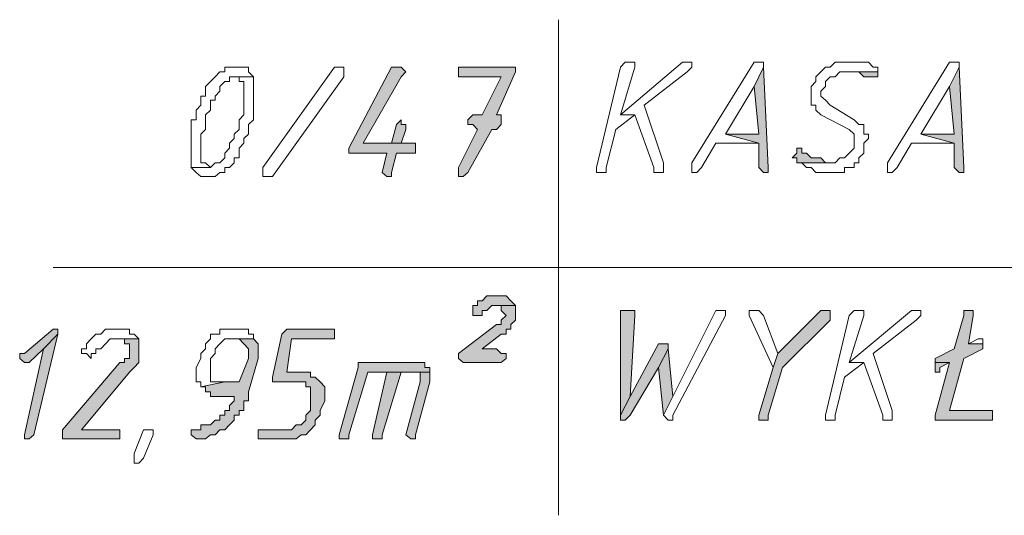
# Model space of a CAD drawing. Header units: inches. Extents: x -1441 to 3871, y -4351 to 2413.
# Tile 183 of 256: x -772 to -685, y 616 to 660. Entities that reach past the tile are written whole.
import ezdxf

# ---------------------------------------------------------------- set-up
doc = ezdxf.new("R2010")
doc.units = ezdxf.units.IN
doc.header["$MEASUREMENT"] = 0
doc.layers.add('at_Entity', color=7, linetype='Continuous')
doc.layers.add('at_Solid', color=7, linetype='Continuous')

msp = doc.modelspace()

# ---------------------------------------------------------------- hatches: boundary and pattern name
at = {"layer": 'at_Solid', "lineweight": 15}
for points in [[(-738.5791, 656.1739), (-739.00367, 656.1739), (-742.81525, 648.97054), (-742.81525, 648.5412), (-742.39068, 648.5412), (-739.42824, 648.5412), (-739.84804, 646.82384), (-739.42824, 646.4422), (-739.00367, 646.4422), (-739.00367, 646.82384), (-738.5791, 648.5412), (-736.88559, 648.5412), (-736.88559, 649.39987), (-741.54154, 649.39987), (-738.15453, 655.31522), (-737.73473, 655.74456), (-738.15453, 656.1739)], [(-728.42284, 656.1739), (-733.07401, 656.1739), (-733.07401, 655.31522), (-729.2672, 655.31522), (-730.96071, 651.92821), (-731.80508, 651.92821), (-732.22965, 651.49887), (-732.22965, 651.06953), (-731.80508, 651.06953), (-731.38528, 650.64019), (-733.07401, 647.25318), (-733.07401, 646.4422), (-732.65422, 646.4422), (-732.22965, 646.82384), (-730.11157, 650.64019), (-729.69177, 650.64019), (-729.2672, 651.06953), (-729.2672, 651.92821), (-729.69177, 651.92821), (-727.99827, 655.74456), (-727.99827, 656.1739)], [(-705.98746, 656.1739), (-706.83183, 654.45654), (-706.41203, 650.21085), (-709.37448, 650.21085), (-706.41203, 649.39987), (-706.41203, 647.25318), (-705.98746, 646.82384), (-705.5629, 646.82384), (-705.5629, 647.25318)], [(-695.82643, 655.74456), (-698.78887, 655.74456), (-697.94451, 655.74456), (-697.51994, 655.74456), (-697.09537, 655.31522), (-696.67557, 655.31522), (-696.251, 655.31522), (-695.82643, 655.31522)], [(-688.63261, 656.1739), (-689.47698, 654.45654), (-689.05718, 650.21085), (-692.01962, 650.21085), (-689.05718, 649.39987), (-689.05718, 647.25318), (-688.63261, 646.82384), (-688.20804, 646.82384), (-688.20804, 647.25318)], [(-738.15453, 651.49887), (-738.5791, 651.06953), (-739.00367, 649.39987), (-741.54154, 649.39987), (-738.15453, 649.39987), (-737.73473, 650.64019), (-737.73473, 651.06953), (-738.15453, 651.06953)], [(-702.60045, 648.97054), (-703.02502, 648.97054), (-703.02502, 648.5412), (-703.44959, 648.11186), (-703.02502, 648.11186), (-703.02502, 647.68252), (-700.06258, 647.68252), (-700.48238, 647.68252), (-700.90695, 648.11186), (-701.33152, 648.11186), (-701.75132, 648.11186), (-702.17588, 648.5412), (-702.60045, 648.5412)], [(-729.69177, 635.85183), (-730.11157, 635.85183), (-730.53614, 635.85183), (-730.96071, 635.42249), (-731.38528, 635.42249), (-731.38528, 634.99315), (-731.80508, 634.99315), (-731.80508, 634.13447), (-731.38528, 634.13447), (-730.96071, 634.13447), (-730.96071, 634.56381), (-730.53614, 634.56381), (-730.11157, 634.99315), (-727.99827, 634.99315), (-728.42284, 635.42249), (-728.84264, 635.85183), (-729.2672, 635.85183)], [(-727.99827, 634.99315), (-729.69177, 634.99315), (-729.2672, 634.99315), (-729.2672, 634.56381), (-728.84264, 634.13447), (-729.2672, 633.70513), (-729.2672, 633.3235), (-729.69177, 633.3235), (-733.07401, 630.74746), (-733.07401, 630.31812), (-732.65422, 629.93649), (-729.2672, 629.93649), (-728.84264, 630.31812), (-728.84264, 630.74746), (-729.2672, 630.74746), (-729.69177, 631.1768), (-730.96071, 631.1768), (-729.2672, 632.46482), (-728.84264, 632.46482), (-728.84264, 632.89416), (-728.42284, 632.89416), (-728.42284, 633.3235), (-727.99827, 633.70513), (-727.99827, 634.56381)], [(-718.2618, 634.56381), (-718.68637, 634.56381), (-718.68637, 625.26146), (-717.83723, 626.93111), (-717.41744, 634.13447), (-717.41744, 634.56381), (-717.83723, 634.56381)], [(-700.48238, 634.56381), (-700.90695, 634.56381), (-704.71853, 630.74746), (-705.13833, 629.50715), (-706.41203, 625.26146), (-706.41203, 624.83212), (-705.98746, 624.83212), (-705.5629, 624.83212), (-705.5629, 625.26146), (-704.29396, 629.50715), (-700.06258, 633.70513), (-700.06258, 634.56381)], [(-687.78347, 634.56381), (-688.20804, 634.56381), (-688.20804, 634.13447), (-689.05718, 631.1768), (-690.74591, 630.31812), (-690.74591, 629.93649), (-689.47698, 629.93649), (-690.74591, 625.26146), (-690.74591, 624.83212), (-690.32612, 624.83212), (-685.67017, 624.83212), (-685.67017, 625.6908), (-689.47698, 625.6908), (-688.20804, 630.31812), (-686.51454, 631.1768), (-686.51454, 631.60614), (-687.78347, 631.60614), (-687.36367, 634.13447), (-687.36367, 634.56381)], [(-769.05743, 632.89416), (-771.5953, 630.74746), (-772.01987, 630.74746), (-772.01987, 630.31812), (-771.5953, 629.93649), (-771.17073, 629.93649), (-769.9018, 631.1768), (-768.63286, 632.46482), (-768.63286, 632.89416)], [(-744.50875, 632.89416), (-748.31556, 632.89416), (-748.74013, 632.46482), (-749.5845, 628.64847), (-749.5845, 628.21913), (-747.04663, 628.21913), (-746.62206, 628.21913), (-746.62206, 627.78979), (-746.19749, 627.78979), (-746.19749, 625.6908), (-746.62206, 625.26146), (-746.62206, 624.83212), (-747.04663, 624.40278), (-747.4712, 624.40278), (-747.891, 623.97344), (-750.85344, 623.97344), (-750.85344, 623.16246), (-748.31556, 623.16246), (-747.4712, 623.16246), (-747.04663, 623.5441), (-746.62206, 623.5441), (-746.19749, 623.97344), (-745.77769, 624.40278), (-745.77769, 624.83212), (-745.35312, 625.26146), (-745.35312, 625.6908), (-744.92855, 626.54947), (-744.92855, 627.78979), (-745.35312, 628.21913), (-745.77769, 628.64847), (-746.19749, 628.64847), (-746.19749, 629.07781), (-748.31556, 629.07781), (-747.891, 632.03548), (-744.08419, 632.03548), (-744.08419, 632.89416)], [(-768.63286, 632.46482), (-769.9018, 631.1768), (-771.5953, 623.5441), (-771.5953, 623.16246), (-771.17073, 623.16246), (-770.75094, 623.5441)], [(-761.43904, 632.03548), (-763.55234, 632.03548), (-762.70798, 632.03548), (-762.70798, 631.60614), (-762.28341, 631.60614), (-762.28341, 630.31812), (-762.70798, 630.31812), (-762.70798, 629.93649), (-763.12778, 629.93649), (-768.20829, 623.97344), (-768.20829, 623.16246), (-763.55234, 623.16246), (-763.12778, 623.16246), (-763.12778, 623.97344), (-763.55234, 623.97344), (-766.51956, 623.97344), (-762.28341, 629.07781), (-761.85884, 629.50715), (-761.43904, 629.93649), (-761.43904, 631.60614)], [(-751.27801, 632.03548), (-752.97151, 632.03548), (-752.54694, 632.03548), (-752.12237, 631.60614), (-751.70258, 631.1768), (-751.70258, 630.31812), (-752.54694, 628.21913), (-753.82065, 628.21913), (-755.93395, 627.78979), (-755.51416, 627.78979), (-755.51416, 627.36045), (-755.08959, 627.36045), (-755.08959, 626.93111), (-752.97151, 626.93111), (-752.97151, 626.54947), (-753.39608, 626.12014), (-753.39608, 625.6908), (-753.82065, 625.6908), (-753.82065, 625.26146), (-754.24045, 625.26146), (-754.24045, 624.83212), (-754.66502, 624.83212), (-755.08959, 624.40278), (-755.93395, 624.40278), (-755.93395, 623.97344), (-756.35852, 623.97344), (-756.78309, 623.97344), (-756.78309, 623.5441), (-756.35852, 623.16246), (-755.93395, 623.16246), (-755.51416, 623.16246), (-755.08959, 623.5441), (-754.66502, 623.5441), (-754.24045, 623.97344), (-753.82065, 623.97344), (-753.39608, 624.40278), (-752.97151, 624.83212), (-752.97151, 625.26146), (-752.54694, 625.26146), (-752.54694, 625.6908), (-752.12237, 625.6908), (-752.12237, 626.54947), (-751.70258, 626.54947), (-751.70258, 627.36045), (-750.85344, 630.31812), (-750.85344, 631.60614)], [(-714.87479, 631.60614), (-715.29936, 631.60614), (-717.83723, 626.93111), (-718.68637, 625.26146), (-718.68637, 624.83212), (-718.2618, 624.83212), (-717.83723, 625.26146), (-715.29936, 629.50715), (-714.45499, 631.1768), (-714.45499, 631.60614)], [(-714.45499, 631.1768), (-715.29936, 629.50715), (-714.87479, 625.26146), (-714.03042, 626.93111)], [(-736.88559, 629.93649), (-741.96611, 629.93649), (-741.96611, 629.50715), (-743.65962, 623.5441), (-743.65962, 623.16246), (-743.23505, 623.16246), (-742.81525, 623.16246), (-742.81525, 623.5441), (-741.11697, 629.07781), (-735.61666, 629.07781), (-735.61666, 629.50715), (-736.04123, 629.50715), (-736.04123, 629.93649), (-736.4658, 629.93649)], [(-690.74591, 629.93649), (-690.74591, 629.07781), (-690.32612, 629.07781), (-690.32612, 629.50715), (-689.47698, 629.93649)], [(-739.42824, 629.07781), (-740.69717, 623.5441), (-740.69717, 623.16246), (-740.27261, 623.16246), (-739.84804, 623.16246), (-739.84804, 623.5441), (-738.15453, 629.07781), (-737.31016, 629.07781)], [(-735.61666, 629.07781), (-739.42824, 629.07781), (-737.31016, 629.07781), (-736.4658, 629.07781), (-736.4658, 628.21913), (-737.73473, 623.5441), (-737.31016, 623.16246), (-736.88559, 623.16246), (-736.88559, 623.5441), (-735.61666, 628.21913), (-735.61666, 628.64847)]]:
    msp.add_hatch(color=7, dxfattribs=at).paths.add_polyline_path(points)

# ---------------------------------------------------------------- linework, layer by layer
at = {"layer": 'at_Entity', "color": 7, "lineweight": 15}
for p, q in [((-724.18669, 660.37188), (-724.18669, 616.38844)), ((-713.18129, 656.60324), (-718.68637, 651.92821)), ((-718.2618, 656.60324), (-718.68637, 656.1739)), ((-717.83723, 656.60324), (-718.2618, 656.60324)), ((-718.2618, 656.60324), (-718.2618, 656.60324)), ((-717.41744, 656.60324), (-717.83723, 656.60324)), ((-717.83723, 656.60324), (-717.83723, 656.60324)), ((-717.41744, 656.1739), (-717.41744, 656.60324)), ((-712.76149, 656.60324), (-713.18129, 656.60324)), ((-713.18129, 656.60324), (-713.18129, 656.60324)), ((-712.33692, 656.60324), (-712.76149, 656.60324)), ((-712.76149, 656.60324), (-712.76149, 656.60324)), ((-712.33692, 656.1739), (-712.33692, 656.60324)), ((-706.83183, 656.60324), (-712.33692, 647.68252)), ((-706.41203, 656.60324), (-706.83183, 656.60324)), ((-706.83183, 656.60324), (-706.83183, 656.60324)), ((-705.98746, 656.60324), (-706.41203, 656.60324)), ((-706.41203, 656.60324), (-706.41203, 656.60324)), ((-705.98746, 656.1739), (-705.98746, 656.60324)), ((-699.63801, 656.60324), (-700.06258, 656.1739)), ((-698.78887, 656.60324), (-699.63801, 656.60324)), ((-699.63801, 656.60324), (-699.63801, 656.60324)), ((-698.36907, 656.60324), (-698.78887, 656.60324)), ((-697.09537, 656.60324), (-698.36907, 656.60324)), ((-698.36907, 656.60324), (-698.36907, 656.60324)), ((-696.67557, 656.60324), (-697.09537, 656.60324)), ((-696.251, 656.1739), (-696.67557, 656.60324)), ((-689.47698, 656.60324), (-694.98206, 647.68252)), ((-689.05718, 656.60324), (-689.47698, 656.60324)), ((-689.47698, 656.60324), (-689.47698, 656.60324)), ((-688.63261, 656.60324), (-689.05718, 656.60324)), ((-689.05718, 656.60324), (-689.05718, 656.60324)), ((-688.63261, 656.1739), (-688.63261, 656.60324)), ((-754.24045, 655.74456), (-754.66502, 655.31522)), ((-753.82065, 655.74456), (-754.24045, 655.74456)), ((-754.24045, 655.74456), (-754.24045, 655.74456)), ((-753.39608, 656.1739), (-753.82065, 656.1739)), ((-753.82065, 656.1739), (-753.82065, 655.74456)), ((-752.97151, 656.1739), (-753.39608, 656.1739)), ((-752.54694, 656.1739), (-752.97151, 656.1739)), ((-752.12237, 656.1739), (-752.54694, 656.1739)), ((-752.54694, 656.1739), (-752.54694, 656.1739)), ((-751.70258, 656.1739), (-752.12237, 656.1739)), ((-751.70258, 655.74456), (-751.70258, 656.1739)), ((-751.27801, 655.31522), (-751.70258, 655.74456)), ((-750.43364, 647.25318), (-744.08419, 656.1739)), ((-744.08419, 656.1739), (-743.65962, 656.1739)), ((-743.65962, 656.1739), (-743.23505, 656.1739)), ((-743.23505, 656.1739), (-743.23505, 655.31522)), ((-739.00367, 656.1739), (-742.81525, 648.97054)), ((-738.5791, 656.1739), (-739.00367, 656.1739)), ((-738.15453, 656.1739), (-738.5791, 656.1739)), ((-737.73473, 655.74456), (-738.15453, 656.1739)), ((-738.15453, 656.1739), (-738.15453, 656.1739)), ((-738.15453, 655.31522), (-737.73473, 655.74456)), ((-728.42284, 656.1739), (-733.07401, 656.1739)), ((-733.07401, 656.1739), (-733.07401, 655.31522)), ((-729.69177, 651.92821), (-727.99827, 655.74456)), ((-727.99827, 656.1739), (-728.42284, 656.1739)), ((-727.99827, 655.74456), (-727.99827, 656.1739)), ((-718.68637, 656.1739), (-720.79968, 647.25318)), ((-718.68637, 651.92821), (-717.41744, 656.1739)), ((-716.5683, 652.78689), (-712.76149, 655.74456)), ((-712.76149, 655.74456), (-712.33692, 656.1739)), ((-712.76149, 655.74456), (-712.76149, 655.74456)), ((-705.98746, 656.1739), (-706.83183, 654.45654)), ((-706.83183, 654.45654), (-705.98746, 656.1739)), ((-705.5629, 647.25318), (-705.98746, 656.1739)), ((-700.90695, 655.74456), (-701.33152, 655.31522)), ((-700.48238, 656.1739), (-700.90695, 655.74456)), ((-700.90695, 655.74456), (-700.90695, 655.74456)), ((-700.06258, 656.1739), (-700.48238, 656.1739)), ((-700.48238, 656.1739), (-700.48238, 656.1739)), ((-699.63801, 655.31522), (-699.21344, 655.74456)), ((-699.21344, 655.74456), (-695.82643, 655.74456)), ((-695.82643, 655.74456), (-698.78887, 655.74456)), ((-698.78887, 655.74456), (-697.94451, 655.74456)), ((-697.94451, 655.74456), (-697.51994, 655.74456)), ((-697.51994, 655.74456), (-697.09537, 655.31522)), ((-695.82643, 656.1739), (-696.251, 656.1739)), ((-696.251, 656.1739), (-696.251, 656.1739)), ((-695.82643, 655.74456), (-695.82643, 656.1739)), ((-695.82643, 655.31522), (-695.82643, 655.74456)), ((-688.63261, 656.1739), (-689.47698, 654.45654)), ((-689.47698, 654.45654), (-688.63261, 656.1739)), ((-688.20804, 647.25318), (-688.63261, 656.1739)), ((-755.08959, 654.88588), (-755.51416, 654.45654)), ((-754.66502, 655.31522), (-755.08959, 654.88588)), ((-755.08959, 654.88588), (-755.08959, 654.88588)), ((-754.66502, 655.31522), (-754.66502, 655.31522)), ((-754.24045, 654.45654), (-753.82065, 654.88588)), ((-753.82065, 654.88588), (-753.39608, 654.88588)), ((-753.39608, 654.88588), (-753.39608, 655.31522)), ((-753.39608, 655.31522), (-752.97151, 655.31522)), ((-751.27801, 655.31522), (-752.97151, 655.31522)), ((-752.97151, 655.31522), (-752.54694, 655.31522)), ((-752.97151, 655.31522), (-751.27801, 655.31522)), ((-752.54694, 655.31522), (-752.54694, 654.88588)), ((-752.54694, 654.88588), (-752.12237, 654.88588)), ((-752.12237, 654.88588), (-752.12237, 651.92821)), ((-751.27801, 651.49887), (-751.27801, 655.31522)), ((-751.27801, 655.31522), (-751.27801, 655.31522)), ((-743.23505, 655.31522), (-749.5845, 646.4422)), ((-741.54154, 649.39987), (-738.15453, 655.31522)), ((-733.07401, 655.31522), (-729.2672, 655.31522)), ((-729.2672, 655.31522), (-730.96071, 651.92821)), ((-701.33152, 654.88588), (-701.75132, 654.45654)), ((-701.33152, 655.31522), (-701.33152, 654.88588)), ((-700.48238, 654.88588), (-700.06258, 655.31522)), ((-700.48238, 654.45654), (-700.48238, 654.88588)), ((-700.06258, 655.31522), (-699.63801, 655.31522)), ((-697.09537, 655.31522), (-696.67557, 655.31522)), ((-696.67557, 655.31522), (-696.251, 655.31522)), ((-696.251, 655.31522), (-695.82643, 655.31522)), ((-695.82643, 655.31522), (-695.82643, 655.31522)), ((-755.51416, 654.45654), (-755.51416, 653.59786)), ((-754.66502, 653.59786), (-754.24045, 654.0272)), ((-754.24045, 654.0272), (-754.24045, 654.45654)), ((-709.37448, 650.21085), (-706.83183, 654.45654)), ((-706.83183, 654.45654), (-706.41203, 650.21085)), ((-701.75132, 654.45654), (-701.75132, 652.78689)), ((-700.90695, 654.0272), (-700.48238, 654.45654)), ((-700.90695, 653.59786), (-700.90695, 654.0272)), ((-692.01962, 650.21085), (-689.47698, 654.45654)), ((-689.47698, 654.45654), (-689.05718, 650.21085)), ((-755.51416, 653.59786), (-755.93395, 653.59786)), ((-755.93395, 653.59786), (-755.93395, 652.78689)), ((-755.08959, 652.35755), (-755.08959, 653.21623)), ((-755.08959, 653.21623), (-754.66502, 653.21623)), ((-754.66502, 653.21623), (-754.66502, 653.59786)), ((-700.48238, 653.21623), (-700.90695, 653.59786)), ((-700.06258, 652.78689), (-700.48238, 653.21623)), ((-700.48238, 653.21623), (-700.48238, 653.21623)), ((-755.93395, 652.78689), (-756.35852, 652.35755)), ((-756.35852, 652.35755), (-756.35852, 651.49887)), ((-755.51416, 651.92821), (-755.08959, 652.35755)), ((-714.87479, 647.68252), (-716.5683, 652.78689)), ((-701.75132, 652.78689), (-701.33152, 652.78689)), ((-701.33152, 652.78689), (-701.33152, 652.35755)), ((-701.33152, 652.35755), (-700.90695, 651.92821)), ((-697.94451, 651.49887), (-700.06258, 652.78689)), ((-756.35852, 651.49887), (-756.78309, 651.49887)), ((-756.78309, 651.49887), (-756.78309, 647.25318)), ((-755.51416, 650.64019), (-755.51416, 651.92821)), ((-752.12237, 651.92821), (-752.54694, 651.49887)), ((-752.54694, 651.49887), (-752.54694, 650.64019)), ((-751.70258, 651.06953), (-751.27801, 651.49887)), ((-738.15453, 651.49887), (-738.5791, 651.06953)), ((-738.15453, 651.49887), (-738.15453, 651.49887)), ((-738.15453, 651.06953), (-738.15453, 651.49887)), ((-731.80508, 651.92821), (-732.22965, 651.49887)), ((-732.22965, 651.49887), (-732.22965, 651.06953)), ((-730.96071, 651.92821), (-731.80508, 651.92821)), ((-729.2672, 651.92821), (-729.69177, 651.92821)), ((-729.69177, 651.92821), (-729.69177, 651.92821)), ((-729.2672, 651.06953), (-729.2672, 651.92821)), ((-719.10617, 650.64019), (-717.41744, 651.92821)), ((-718.68637, 651.92821), (-717.41744, 651.92821)), ((-717.41744, 651.92821), (-718.68637, 651.92821)), ((-717.41744, 651.92821), (-715.72393, 647.25318)), ((-700.90695, 651.92821), (-698.36907, 650.64019)), ((-697.51994, 651.06953), (-697.94451, 651.49887)), ((-755.93395, 650.21085), (-755.51416, 650.64019)), ((-752.54694, 650.64019), (-752.97151, 650.21085)), ((-751.70258, 650.21085), (-751.70258, 651.06953)), ((-738.5791, 651.06953), (-739.00367, 649.39987)), ((-738.5791, 651.06953), (-738.5791, 651.06953)), ((-737.73473, 651.06953), (-738.15453, 651.06953)), ((-738.15453, 649.39987), (-737.73473, 650.64019)), ((-737.73473, 650.64019), (-737.73473, 651.06953)), ((-731.38528, 650.64019), (-733.07401, 647.25318)), ((-732.22965, 651.06953), (-731.80508, 651.06953)), ((-732.22965, 646.82384), (-730.11157, 650.64019)), ((-731.80508, 651.06953), (-731.38528, 650.64019)), ((-731.38528, 650.64019), (-731.38528, 650.64019)), ((-730.11157, 650.64019), (-729.69177, 650.64019)), ((-729.69177, 650.64019), (-729.2672, 651.06953)), ((-719.95531, 647.25318), (-719.10617, 650.64019)), ((-698.36907, 650.64019), (-698.36907, 650.64019)), ((-698.36907, 650.64019), (-697.94451, 650.21085)), ((-697.09537, 651.06953), (-697.51994, 651.06953)), ((-697.09537, 650.21085), (-697.09537, 651.06953)), ((-755.93395, 647.68252), (-755.93395, 650.21085)), ((-752.97151, 649.82921), (-753.39608, 649.39987)), ((-752.97151, 650.21085), (-752.97151, 649.82921)), ((-752.12237, 649.82921), (-751.70258, 650.21085)), ((-752.12237, 649.39987), (-752.12237, 649.82921)), ((-706.41203, 650.21085), (-709.37448, 650.21085)), ((-709.37448, 650.21085), (-706.41203, 649.39987)), ((-706.41203, 649.39987), (-709.37448, 650.21085)), ((-697.94451, 650.21085), (-697.94451, 648.97054)), ((-696.67557, 650.21085), (-697.09537, 650.21085)), ((-697.09537, 649.39987), (-696.67557, 649.82921)), ((-696.67557, 649.82921), (-696.67557, 650.21085)), ((-689.05718, 650.21085), (-692.01962, 650.21085)), ((-692.01962, 650.21085), (-689.05718, 649.39987)), ((-689.05718, 649.39987), (-692.01962, 650.21085)), ((-753.39608, 648.97054), (-753.82065, 648.5412)), ((-753.39608, 649.39987), (-753.39608, 648.97054)), ((-752.54694, 648.97054), (-752.12237, 649.39987)), ((-752.54694, 648.11186), (-752.54694, 648.97054)), ((-742.81525, 648.97054), (-742.81525, 648.5412)), ((-739.00367, 649.39987), (-741.54154, 649.39987)), ((-741.54154, 649.39987), (-738.15453, 649.39987)), ((-736.88559, 649.39987), (-741.54154, 649.39987)), ((-736.88559, 648.5412), (-736.88559, 649.39987)), ((-711.48778, 647.25318), (-710.21884, 649.39987)), ((-710.21884, 649.39987), (-706.41203, 649.39987)), ((-706.41203, 649.39987), (-706.41203, 647.25318)), ((-702.60045, 648.97054), (-703.02502, 648.97054)), ((-703.02502, 648.97054), (-703.02502, 648.5412)), ((-702.60045, 648.5412), (-702.60045, 648.97054)), ((-697.94451, 648.97054), (-698.36907, 648.5412)), ((-697.09537, 648.5412), (-697.09537, 649.39987)), ((-694.13293, 647.25318), (-692.86399, 649.39987)), ((-692.86399, 649.39987), (-689.05718, 649.39987)), ((-689.05718, 649.39987), (-689.05718, 647.25318)), ((-753.82065, 648.11186), (-754.24045, 647.68252)), ((-753.82065, 648.5412), (-753.82065, 648.11186)), ((-752.97151, 647.68252), (-752.97151, 648.11186)), ((-752.97151, 648.11186), (-752.54694, 648.11186)), ((-742.81525, 648.5412), (-742.39068, 648.5412)), ((-742.39068, 648.5412), (-739.42824, 648.5412)), ((-739.42824, 648.5412), (-739.84804, 646.82384)), ((-739.00367, 646.82384), (-738.5791, 648.5412)), ((-738.5791, 648.5412), (-736.88559, 648.5412)), ((-703.02502, 648.5412), (-703.44959, 648.11186)), ((-703.44959, 648.11186), (-703.02502, 648.11186)), ((-703.02502, 648.11186), (-703.02502, 647.68252)), ((-702.17588, 648.5412), (-702.60045, 648.5412)), ((-702.60045, 648.5412), (-702.60045, 648.5412)), ((-701.75132, 648.11186), (-702.17588, 648.5412)), ((-701.33152, 648.11186), (-701.75132, 648.11186)), ((-700.90695, 648.11186), (-701.33152, 648.11186)), ((-700.48238, 647.68252), (-700.90695, 648.11186)), ((-699.21344, 648.11186), (-699.63801, 647.68252)), ((-698.78887, 648.11186), (-699.21344, 648.11186)), ((-699.21344, 648.11186), (-699.21344, 648.11186)), ((-698.36907, 648.5412), (-698.78887, 648.11186)), ((-698.36907, 648.5412), (-698.36907, 648.5412)), ((-697.51994, 648.11186), (-697.09537, 648.5412)), ((-697.51994, 647.68252), (-697.51994, 648.11186)), ((-755.08959, 647.25318), (-756.78309, 647.25318)), ((-756.78309, 647.25318), (-756.35852, 646.82384)), ((-756.78309, 647.25318), (-755.08959, 647.25318)), ((-755.51416, 647.68252), (-755.93395, 647.68252)), ((-755.08959, 647.25318), (-755.51416, 647.68252)), ((-754.66502, 647.68252), (-755.08959, 647.25318)), ((-755.08959, 647.25318), (-755.08959, 647.25318)), ((-754.24045, 647.68252), (-754.66502, 647.68252)), ((-754.66502, 647.68252), (-754.66502, 647.68252)), ((-753.82065, 646.82384), (-753.82065, 647.25318)), ((-753.82065, 647.25318), (-753.39608, 647.25318)), ((-753.39608, 647.25318), (-752.97151, 647.68252)), ((-753.39608, 647.25318), (-753.39608, 647.25318)), ((-750.43364, 646.82384), (-750.43364, 647.25318)), ((-733.07401, 647.25318), (-733.07401, 646.4422)), ((-720.79968, 647.25318), (-720.79968, 646.82384)), ((-719.95531, 646.82384), (-719.95531, 647.25318)), ((-715.72393, 647.25318), (-715.72393, 646.82384)), ((-714.87479, 646.82384), (-714.87479, 647.68252)), ((-712.33692, 647.68252), (-712.33692, 646.82384)), ((-711.91235, 646.82384), (-711.48778, 647.25318)), ((-706.41203, 647.25318), (-705.98746, 646.82384)), ((-705.5629, 646.82384), (-705.5629, 647.25318)), ((-703.02502, 647.68252), (-700.06258, 647.68252)), ((-699.63801, 647.68252), (-703.02502, 647.68252)), ((-703.02502, 647.68252), (-702.60045, 647.68252)), ((-702.60045, 647.68252), (-702.17588, 647.25318)), ((-702.17588, 647.25318), (-701.75132, 647.25318)), ((-701.75132, 647.25318), (-701.75132, 647.25318)), ((-701.75132, 647.25318), (-701.33152, 646.82384)), ((-700.06258, 647.68252), (-700.48238, 647.68252)), ((-700.48238, 647.68252), (-700.48238, 647.68252)), ((-698.78887, 646.82384), (-698.78887, 647.25318)), ((-698.78887, 647.25318), (-697.94451, 647.25318)), ((-697.94451, 647.25318), (-697.94451, 647.68252)), ((-697.94451, 647.68252), (-697.51994, 647.68252)), ((-694.98206, 647.68252), (-694.98206, 646.82384)), ((-694.55749, 646.82384), (-694.13293, 647.25318)), ((-689.05718, 647.25318), (-688.63261, 646.82384)), ((-688.20804, 646.82384), (-688.20804, 647.25318)), ((-756.35852, 646.82384), (-756.35852, 646.82384)), ((-756.35852, 646.82384), (-755.93395, 646.4422)), ((-755.93395, 646.4422), (-755.51416, 646.4422)), ((-755.51416, 646.4422), (-755.08959, 646.4422)), ((-755.08959, 646.4422), (-754.66502, 646.4422)), ((-754.66502, 646.4422), (-754.24045, 646.82384)), ((-754.66502, 646.4422), (-754.66502, 646.4422)), ((-754.24045, 646.82384), (-753.82065, 646.82384)), ((-750.43364, 646.4422), (-750.43364, 646.82384)), ((-750.43364, 646.82384), (-750.43364, 646.82384)), ((-750.00907, 646.4422), (-750.43364, 646.4422)), ((-749.5845, 646.4422), (-750.00907, 646.4422)), ((-739.84804, 646.82384), (-739.84804, 646.82384)), ((-739.84804, 646.82384), (-739.42824, 646.4422)), ((-739.42824, 646.4422), (-739.00367, 646.4422)), ((-739.00367, 646.4422), (-739.00367, 646.82384)), ((-733.07401, 646.4422), (-732.65422, 646.4422)), ((-732.65422, 646.4422), (-732.22965, 646.82384)), ((-732.65422, 646.4422), (-732.65422, 646.4422)), ((-720.79968, 646.82384), (-720.37988, 646.82384)), ((-720.37988, 646.82384), (-719.95531, 646.82384)), ((-715.72393, 646.82384), (-714.87479, 646.82384)), ((-712.33692, 646.82384), (-711.91235, 646.82384)), ((-711.91235, 646.82384), (-711.91235, 646.82384)), ((-705.98746, 646.82384), (-705.5629, 646.82384)), ((-701.33152, 646.82384), (-700.90695, 646.82384)), ((-700.90695, 646.82384), (-699.63801, 646.82384)), ((-699.63801, 646.82384), (-698.78887, 646.82384)), ((-694.98206, 646.82384), (-694.55749, 646.82384)), ((-694.55749, 646.82384), (-694.55749, 646.82384)), ((-688.63261, 646.82384), (-688.20804, 646.82384)), ((-769.05743, 638.38016), (-631.06773, 638.38016)), ((-730.53614, 635.85183), (-730.96071, 635.42249)), ((-730.11157, 635.85183), (-730.53614, 635.85183)), ((-730.53614, 635.85183), (-730.53614, 635.85183)), ((-729.69177, 635.85183), (-730.11157, 635.85183)), ((-729.2672, 635.85183), (-729.69177, 635.85183)), ((-728.84264, 635.85183), (-729.2672, 635.85183)), ((-728.42284, 635.42249), (-728.84264, 635.85183)), ((-731.38528, 634.99315), (-731.80508, 634.99315)), ((-731.80508, 634.99315), (-731.80508, 634.13447)), ((-730.96071, 635.42249), (-731.38528, 635.42249)), ((-731.38528, 635.42249), (-731.38528, 634.99315)), ((-730.53614, 634.56381), (-730.11157, 634.99315)), ((-730.11157, 634.99315), (-727.99827, 634.99315)), ((-727.99827, 634.99315), (-729.69177, 634.99315)), ((-729.69177, 634.99315), (-729.2672, 634.99315)), ((-729.2672, 634.99315), (-729.2672, 634.56381)), ((-727.99827, 634.99315), (-728.42284, 635.42249)), ((-728.42284, 635.42249), (-728.42284, 635.42249)), ((-727.99827, 634.56381), (-727.99827, 634.99315)), ((-731.80508, 634.13447), (-731.38528, 634.13447)), ((-731.38528, 634.13447), (-730.96071, 634.13447)), ((-730.96071, 634.13447), (-730.96071, 634.56381)), ((-730.96071, 634.56381), (-730.53614, 634.56381)), ((-730.53614, 634.56381), (-730.53614, 634.56381)), ((-729.2672, 634.56381), (-728.84264, 634.13447)), ((-728.84264, 634.13447), (-729.2672, 633.70513)), ((-728.84264, 634.13447), (-728.84264, 634.13447)), ((-727.99827, 633.70513), (-727.99827, 634.56381)), ((-718.2618, 634.56381), (-718.68637, 634.56381)), ((-718.68637, 634.56381), (-718.68637, 625.26146)), ((-717.83723, 634.56381), (-718.2618, 634.56381)), ((-717.41744, 634.56381), (-717.83723, 634.56381)), ((-717.83723, 626.93111), (-717.41744, 634.13447)), ((-717.41744, 634.13447), (-717.41744, 634.56381)), ((-710.21884, 634.56381), (-714.03042, 626.93111)), ((-714.03042, 625.26146), (-709.37448, 634.13447)), ((-709.79427, 634.56381), (-710.21884, 634.56381)), ((-710.21884, 634.56381), (-710.21884, 634.56381)), ((-709.37448, 634.56381), (-709.79427, 634.56381)), ((-709.79427, 634.56381), (-709.79427, 634.56381)), ((-709.37448, 634.13447), (-709.37448, 634.56381)), ((-706.41203, 634.56381), (-707.2564, 634.56381)), ((-707.2564, 634.56381), (-707.2564, 634.13447)), ((-707.2564, 634.13447), (-705.13833, 629.50715)), ((-705.98746, 634.13447), (-706.41203, 634.56381)), ((-706.41203, 634.56381), (-706.41203, 634.56381)), ((-704.71853, 630.74746), (-705.98746, 634.13447)), ((-705.98746, 634.13447), (-705.98746, 634.13447)), ((-700.90695, 634.56381), (-704.71853, 630.74746)), ((-700.48238, 634.56381), (-700.90695, 634.56381)), ((-700.06258, 634.56381), (-700.48238, 634.56381)), ((-698.36907, 634.13447), (-700.48238, 625.26146)), ((-700.06258, 633.70513), (-700.06258, 634.56381)), ((-692.86399, 634.56381), (-698.36907, 629.93649)), ((-697.94451, 634.56381), (-698.36907, 634.13447)), ((-698.36907, 629.93649), (-697.09537, 634.13447)), ((-697.51994, 634.56381), (-697.94451, 634.56381)), ((-697.94451, 634.56381), (-697.94451, 634.56381)), ((-697.09537, 634.56381), (-697.51994, 634.56381)), ((-697.51994, 634.56381), (-697.51994, 634.56381)), ((-697.09537, 634.13447), (-697.09537, 634.56381)), ((-692.44419, 634.56381), (-692.86399, 634.56381)), ((-692.86399, 634.56381), (-692.86399, 634.56381)), ((-692.01962, 634.56381), (-692.44419, 634.56381)), ((-692.44419, 634.56381), (-692.44419, 634.56381)), ((-692.44419, 633.70513), (-692.01962, 634.13447)), ((-692.01962, 634.13447), (-692.01962, 634.56381)), ((-688.20804, 634.13447), (-689.05718, 631.1768)), ((-687.78347, 634.56381), (-688.20804, 634.56381)), ((-688.20804, 634.56381), (-688.20804, 634.13447)), ((-687.36367, 634.56381), (-687.78347, 634.56381)), ((-687.78347, 631.60614), (-687.36367, 634.13447)), ((-687.36367, 634.13447), (-687.36367, 634.56381)), ((-769.05743, 632.89416), (-771.5953, 630.74746)), ((-769.05743, 632.89416), (-769.05743, 632.89416)), ((-768.63286, 632.89416), (-769.05743, 632.89416)), ((-768.63286, 632.46482), (-768.63286, 632.89416)), ((-764.40148, 632.89416), (-764.82605, 632.46482)), ((-763.97691, 632.89416), (-764.40148, 632.89416)), ((-763.12778, 632.89416), (-763.97691, 632.89416)), ((-762.28341, 632.89416), (-763.12778, 632.89416)), ((-763.12778, 632.89416), (-763.12778, 632.89416)), ((-762.28341, 632.46482), (-762.28341, 632.89416)), ((-753.82065, 632.89416), (-754.24045, 632.89416)), ((-754.24045, 632.89416), (-754.24045, 632.46482)), ((-752.54694, 632.89416), (-753.82065, 632.89416)), ((-751.70258, 632.89416), (-752.54694, 632.89416)), ((-752.54694, 632.89416), (-752.54694, 632.89416)), ((-751.70258, 632.46482), (-751.70258, 632.89416)), ((-748.31556, 632.89416), (-748.74013, 632.46482)), ((-744.50875, 632.89416), (-748.31556, 632.89416)), ((-748.31556, 632.89416), (-748.31556, 632.89416)), ((-744.08419, 632.89416), (-744.50875, 632.89416)), ((-744.08419, 632.03548), (-744.08419, 632.89416)), ((-729.69177, 633.3235), (-733.07401, 630.74746)), ((-729.2672, 633.3235), (-729.69177, 633.3235)), ((-729.2672, 633.70513), (-729.2672, 633.3235)), ((-728.84264, 632.46482), (-728.84264, 632.89416)), ((-728.84264, 632.89416), (-728.42284, 632.89416)), ((-728.42284, 633.3235), (-727.99827, 633.70513)), ((-728.42284, 632.89416), (-728.42284, 633.3235)), ((-704.29396, 629.50715), (-700.06258, 633.70513)), ((-696.251, 630.74746), (-692.44419, 633.70513)), ((-692.44419, 633.70513), (-692.44419, 633.70513)), ((-770.75094, 623.5441), (-768.63286, 632.46482)), ((-768.63286, 632.46482), (-769.9018, 631.1768)), ((-769.9018, 631.1768), (-768.63286, 632.46482)), ((-765.67042, 632.03548), (-766.09499, 631.60614)), ((-765.24585, 632.46482), (-765.67042, 632.03548)), ((-765.67042, 632.03548), (-765.67042, 632.03548)), ((-764.82605, 632.46482), (-765.24585, 632.46482)), ((-765.24585, 632.46482), (-765.24585, 632.46482)), ((-764.40148, 631.60614), (-763.97691, 632.03548)), ((-763.97691, 632.03548), (-761.43904, 632.03548)), ((-761.43904, 632.03548), (-763.55234, 632.03548)), ((-763.55234, 632.03548), (-762.70798, 632.03548)), ((-762.70798, 632.03548), (-762.70798, 631.60614)), ((-761.85884, 632.46482), (-762.28341, 632.46482)), ((-761.43904, 632.03548), (-761.85884, 632.46482)), ((-761.43904, 631.60614), (-761.43904, 632.03548)), ((-755.08959, 632.03548), (-755.51416, 631.60614)), ((-754.24045, 632.46482), (-755.08959, 632.46482)), ((-755.08959, 632.46482), (-755.08959, 632.03548)), ((-754.24045, 631.60614), (-753.82065, 632.03548)), ((-753.82065, 632.03548), (-753.39608, 632.03548)), ((-753.39608, 632.03548), (-751.27801, 632.03548)), ((-751.27801, 632.03548), (-752.97151, 632.03548)), ((-752.97151, 632.03548), (-752.54694, 632.03548)), ((-752.54694, 632.03548), (-752.54694, 632.03548)), ((-752.54694, 632.03548), (-752.12237, 631.60614)), ((-751.27801, 632.46482), (-751.70258, 632.46482)), ((-751.27801, 632.03548), (-751.27801, 632.46482)), ((-750.85344, 631.60614), (-751.27801, 632.03548)), ((-748.74013, 632.46482), (-749.5845, 628.64847)), ((-748.31556, 629.07781), (-747.891, 632.03548)), ((-747.891, 632.03548), (-744.08419, 632.03548)), ((-730.96071, 631.1768), (-729.2672, 632.46482)), ((-729.2672, 632.46482), (-728.84264, 632.46482)), ((-686.9391, 632.03548), (-687.78347, 631.60614)), ((-686.9391, 632.03548), (-686.9391, 632.03548)), ((-686.51454, 632.03548), (-686.9391, 632.03548)), ((-686.9391, 632.03548), (-686.9391, 632.03548)), ((-686.51454, 631.60614), (-686.51454, 632.03548)), ((-769.9018, 631.1768), (-771.5953, 623.5441)), ((-771.17073, 629.93649), (-769.9018, 631.1768)), ((-766.09499, 631.1768), (-766.51956, 631.1768)), ((-766.51956, 631.1768), (-766.51956, 630.74746)), ((-766.09499, 631.60614), (-766.09499, 631.1768)), ((-765.24585, 630.74746), (-765.24585, 631.1768)), ((-765.24585, 631.1768), (-764.82605, 631.1768)), ((-764.82605, 631.1768), (-764.40148, 631.60614)), ((-764.82605, 631.1768), (-764.82605, 631.1768)), ((-764.40148, 631.60614), (-764.40148, 631.60614)), ((-762.70798, 631.60614), (-762.28341, 631.60614)), ((-762.28341, 631.60614), (-762.28341, 630.31812)), ((-761.43904, 629.93649), (-761.43904, 631.60614)), ((-755.51416, 631.1768), (-755.93395, 630.74746)), ((-755.51416, 631.60614), (-755.51416, 631.1768)), ((-754.66502, 631.1768), (-754.24045, 631.60614)), ((-754.66502, 630.74746), (-754.66502, 631.1768)), ((-754.24045, 631.60614), (-754.24045, 631.60614)), ((-752.12237, 631.60614), (-752.12237, 631.60614)), ((-752.12237, 631.60614), (-751.70258, 631.1768)), ((-751.70258, 631.1768), (-751.70258, 630.31812)), ((-750.85344, 630.31812), (-750.85344, 631.60614)), ((-729.69177, 631.1768), (-730.96071, 631.1768)), ((-729.2672, 630.74746), (-729.69177, 631.1768)), ((-715.29936, 631.60614), (-717.83723, 626.93111)), ((-714.87479, 631.60614), (-715.29936, 631.60614)), ((-714.45499, 631.1768), (-715.29936, 629.50715)), ((-715.29936, 629.50715), (-714.45499, 631.1768)), ((-714.45499, 631.60614), (-714.87479, 631.60614)), ((-714.45499, 631.1768), (-714.45499, 631.60614)), ((-714.03042, 626.93111), (-714.45499, 631.1768)), ((-689.05718, 631.1768), (-690.74591, 630.31812)), ((-688.20804, 630.31812), (-686.51454, 631.1768)), ((-687.78347, 631.60614), (-686.51454, 631.60614)), ((-686.51454, 631.60614), (-687.78347, 631.60614)), ((-686.51454, 631.1768), (-686.51454, 631.60614)), ((-771.5953, 630.74746), (-772.01987, 630.74746)), ((-772.01987, 630.74746), (-772.01987, 630.31812)), ((-772.01987, 630.31812), (-771.5953, 629.93649)), ((-766.51956, 630.74746), (-766.09499, 630.74746)), ((-766.09499, 630.74746), (-766.09499, 630.74746)), ((-766.09499, 630.74746), (-765.67042, 630.31812)), ((-765.67042, 630.31812), (-765.67042, 630.74746)), ((-765.67042, 630.74746), (-765.24585, 630.74746)), ((-762.28341, 630.31812), (-762.70798, 630.31812)), ((-762.70798, 630.31812), (-762.70798, 629.93649)), ((-755.93395, 630.31812), (-756.35852, 629.50715)), ((-755.93395, 630.74746), (-755.93395, 630.31812)), ((-755.08959, 630.31812), (-754.66502, 630.74746)), ((-755.08959, 628.21913), (-755.08959, 630.31812)), ((-751.70258, 630.31812), (-752.54694, 628.21913)), ((-751.70258, 627.36045), (-750.85344, 630.31812)), ((-733.07401, 630.74746), (-733.07401, 630.31812)), ((-733.07401, 630.31812), (-732.65422, 629.93649)), ((-728.84264, 630.74746), (-729.2672, 630.74746)), ((-729.2672, 629.93649), (-728.84264, 630.31812)), ((-728.84264, 630.31812), (-728.84264, 630.74746)), ((-704.71853, 630.74746), (-705.13833, 629.50715)), ((-705.13833, 629.50715), (-704.71853, 630.74746)), ((-694.55749, 625.6908), (-696.251, 630.74746)), ((-690.74591, 630.31812), (-690.74591, 629.93649)), ((-689.47698, 625.6908), (-688.20804, 630.31812)), ((-771.5953, 629.93649), (-771.17073, 629.93649)), ((-763.12778, 629.93649), (-768.20829, 623.97344)), ((-762.70798, 629.93649), (-763.12778, 629.93649)), ((-762.28341, 629.07781), (-761.85884, 629.50715)), ((-761.85884, 629.50715), (-761.43904, 629.93649)), ((-761.85884, 629.50715), (-761.85884, 629.50715)), ((-756.35852, 629.50715), (-756.35852, 628.21913)), ((-741.96611, 629.50715), (-743.65962, 623.5441)), ((-736.88559, 629.93649), (-741.96611, 629.93649)), ((-741.96611, 629.93649), (-741.96611, 629.50715)), ((-736.4658, 629.93649), (-736.88559, 629.93649)), ((-736.04123, 629.93649), (-736.4658, 629.93649)), ((-736.4658, 629.93649), (-736.4658, 629.93649)), ((-736.04123, 629.50715), (-736.04123, 629.93649)), ((-735.61666, 629.50715), (-736.04123, 629.50715)), ((-735.61666, 629.07781), (-735.61666, 629.50715)), ((-732.65422, 629.93649), (-729.2672, 629.93649)), ((-717.83723, 625.26146), (-715.29936, 629.50715)), ((-715.29936, 629.50715), (-714.87479, 625.26146)), ((-705.13833, 629.50715), (-706.41203, 625.26146)), ((-705.5629, 625.26146), (-704.29396, 629.50715)), ((-698.78887, 628.64847), (-697.09537, 629.93649)), ((-698.36907, 629.93649), (-697.09537, 629.93649)), ((-697.09537, 629.93649), (-698.36907, 629.93649)), ((-697.09537, 629.93649), (-695.40663, 625.26146)), ((-690.74591, 629.93649), (-690.74591, 629.07781)), ((-689.47698, 629.93649), (-690.74591, 629.93649)), ((-690.74591, 629.93649), (-689.47698, 629.93649)), ((-689.47698, 629.93649), (-690.74591, 625.26146)), ((-690.32612, 629.50715), (-689.47698, 629.93649)), ((-690.32612, 629.07781), (-690.32612, 629.50715)), ((-766.51956, 623.97344), (-762.28341, 629.07781)), ((-762.28341, 629.07781), (-762.28341, 629.07781)), ((-749.5845, 628.64847), (-749.5845, 628.21913)), ((-746.19749, 629.07781), (-748.31556, 629.07781)), ((-746.19749, 628.64847), (-746.19749, 629.07781)), ((-745.77769, 628.64847), (-746.19749, 628.64847)), ((-745.35312, 628.21913), (-745.77769, 628.64847)), ((-742.81525, 623.5441), (-741.11697, 629.07781)), ((-741.11697, 629.07781), (-735.61666, 629.07781)), ((-739.42824, 629.07781), (-740.69717, 623.5441)), ((-739.84804, 623.5441), (-738.15453, 629.07781)), ((-737.31016, 629.07781), (-739.42824, 629.07781)), ((-735.61666, 629.07781), (-739.42824, 629.07781)), ((-739.42824, 629.07781), (-737.31016, 629.07781)), ((-738.15453, 629.07781), (-737.31016, 629.07781)), ((-737.31016, 629.07781), (-736.4658, 629.07781)), ((-736.4658, 629.07781), (-736.4658, 628.21913)), ((-735.61666, 628.64847), (-735.61666, 629.07781)), ((-735.61666, 628.21913), (-735.61666, 628.64847)), ((-699.63801, 625.26146), (-698.78887, 628.64847)), ((-690.74591, 629.07781), (-690.32612, 629.07781)), ((-756.35852, 628.21913), (-755.93395, 628.21913)), ((-753.82065, 628.21913), (-755.93395, 627.78979)), ((-755.93395, 628.21913), (-755.93395, 627.78979)), ((-755.93395, 627.78979), (-753.82065, 628.21913)), ((-755.93395, 627.78979), (-755.51416, 627.78979)), ((-755.51416, 627.78979), (-755.51416, 627.36045)), ((-754.66502, 628.21913), (-755.08959, 628.21913)), ((-753.82065, 628.21913), (-754.66502, 628.21913)), ((-752.54694, 628.21913), (-753.82065, 628.21913)), ((-749.5845, 628.21913), (-747.04663, 628.21913)), ((-747.04663, 628.21913), (-746.62206, 628.21913)), ((-746.62206, 628.21913), (-746.62206, 627.78979)), ((-746.62206, 627.78979), (-746.19749, 627.78979)), ((-746.19749, 627.78979), (-746.19749, 625.6908)), ((-744.92855, 627.78979), (-745.35312, 628.21913)), ((-745.35312, 628.21913), (-745.35312, 628.21913)), ((-744.92855, 626.54947), (-744.92855, 627.78979)), ((-736.4658, 628.21913), (-737.73473, 623.5441)), ((-736.88559, 623.5441), (-735.61666, 628.21913)), ((-755.51416, 627.36045), (-755.08959, 627.36045)), ((-755.08959, 627.36045), (-755.08959, 626.93111)), ((-755.08959, 626.93111), (-752.97151, 626.93111)), ((-752.97151, 626.93111), (-752.97151, 626.54947)), ((-751.70258, 626.54947), (-751.70258, 627.36045)), ((-717.83723, 626.93111), (-718.68637, 625.26146)), ((-718.68637, 625.26146), (-717.83723, 626.93111)), ((-714.87479, 625.26146), (-714.03042, 626.93111)), ((-714.03042, 626.93111), (-714.87479, 625.26146)), ((-752.97151, 626.54947), (-753.39608, 626.12014)), ((-753.39608, 626.12014), (-753.39608, 625.6908)), ((-752.12237, 625.6908), (-752.12237, 626.54947)), ((-752.12237, 626.54947), (-751.70258, 626.54947)), ((-745.35312, 625.6908), (-744.92855, 626.54947)), ((-753.82065, 625.26146), (-754.24045, 625.26146)), ((-754.24045, 625.26146), (-754.24045, 624.83212)), ((-753.39608, 625.6908), (-753.82065, 625.6908)), ((-753.82065, 625.6908), (-753.82065, 625.26146)), ((-752.97151, 624.83212), (-752.97151, 625.26146)), ((-752.97151, 625.26146), (-752.54694, 625.26146)), ((-752.54694, 625.26146), (-752.54694, 625.6908)), ((-752.54694, 625.6908), (-752.12237, 625.6908)), ((-746.19749, 625.6908), (-746.62206, 625.26146)), ((-746.62206, 625.26146), (-746.62206, 624.83212)), ((-745.77769, 624.83212), (-745.35312, 625.26146)), ((-745.35312, 625.26146), (-745.35312, 625.6908)), ((-718.68637, 625.26146), (-718.68637, 624.83212)), ((-718.2618, 624.83212), (-717.83723, 625.26146)), ((-714.87479, 625.26146), (-714.87479, 625.26146)), ((-714.87479, 625.26146), (-714.45499, 624.83212)), ((-714.03042, 624.83212), (-714.03042, 625.26146)), ((-706.41203, 625.26146), (-706.41203, 624.83212)), ((-705.5629, 624.83212), (-705.5629, 625.26146)), ((-700.48238, 625.26146), (-700.48238, 624.83212)), ((-699.63801, 624.83212), (-699.63801, 625.26146)), ((-695.40663, 625.26146), (-695.40663, 624.83212)), ((-694.55749, 624.83212), (-694.55749, 625.6908)), ((-690.74591, 625.26146), (-690.74591, 624.83212)), ((-685.67017, 625.6908), (-689.47698, 625.6908)), ((-685.67017, 624.83212), (-685.67017, 625.6908)), ((-755.08959, 624.40278), (-755.93395, 624.40278)), ((-755.93395, 624.40278), (-755.93395, 623.97344)), ((-754.66502, 624.83212), (-755.08959, 624.40278)), ((-754.24045, 624.83212), (-754.66502, 624.83212)), ((-753.82065, 623.97344), (-753.39608, 624.40278)), ((-753.39608, 624.40278), (-752.97151, 624.83212)), ((-753.39608, 624.40278), (-753.39608, 624.40278)), ((-747.4712, 624.40278), (-747.891, 623.97344)), ((-747.04663, 624.40278), (-747.4712, 624.40278)), ((-746.62206, 624.83212), (-747.04663, 624.40278)), ((-746.19749, 623.97344), (-745.77769, 624.40278)), ((-745.77769, 624.40278), (-745.77769, 624.83212)), ((-718.68637, 624.83212), (-718.2618, 624.83212)), ((-718.2618, 624.83212), (-718.2618, 624.83212)), ((-714.45499, 624.83212), (-714.03042, 624.83212)), ((-706.41203, 624.83212), (-705.98746, 624.83212)), ((-705.98746, 624.83212), (-705.5629, 624.83212)), ((-700.48238, 624.83212), (-700.06258, 624.83212)), ((-700.06258, 624.83212), (-699.63801, 624.83212)), ((-695.40663, 624.83212), (-694.55749, 624.83212)), ((-690.74591, 624.83212), (-690.32612, 624.83212)), ((-690.32612, 624.83212), (-685.67017, 624.83212)), ((-771.5953, 623.5441), (-771.5953, 623.16246)), ((-771.17073, 623.16246), (-770.75094, 623.5441)), ((-768.20829, 623.97344), (-768.20829, 623.16246)), ((-763.55234, 623.97344), (-766.51956, 623.97344)), ((-763.12778, 623.97344), (-763.55234, 623.97344)), ((-763.12778, 623.16246), (-763.12778, 623.97344)), ((-761.85884, 621.87445), (-761.01447, 623.97344)), ((-761.01447, 623.97344), (-760.5899, 623.97344)), ((-761.01447, 623.97344), (-761.01447, 623.97344)), ((-760.16533, 623.5441), (-761.01447, 621.44511)), ((-760.5899, 623.97344), (-760.16533, 623.97344)), ((-760.16533, 623.97344), (-760.16533, 623.5441)), ((-756.35852, 623.97344), (-756.78309, 623.97344)), ((-756.78309, 623.97344), (-756.78309, 623.5441)), ((-756.78309, 623.5441), (-756.35852, 623.16246)), ((-755.93395, 623.97344), (-756.35852, 623.97344)), ((-755.51416, 623.16246), (-755.08959, 623.5441)), ((-755.08959, 623.5441), (-754.66502, 623.5441)), ((-754.66502, 623.5441), (-754.24045, 623.97344)), ((-754.66502, 623.5441), (-754.66502, 623.5441)), ((-754.24045, 623.97344), (-753.82065, 623.97344)), ((-753.82065, 623.97344), (-753.82065, 623.97344)), ((-747.891, 623.97344), (-750.85344, 623.97344)), ((-750.85344, 623.97344), (-750.85344, 623.16246)), ((-747.4712, 623.16246), (-747.04663, 623.5441)), ((-747.04663, 623.5441), (-746.62206, 623.5441)), ((-746.62206, 623.5441), (-746.19749, 623.97344)), ((-746.62206, 623.5441), (-746.62206, 623.5441)), ((-746.19749, 623.97344), (-746.19749, 623.97344)), ((-743.65962, 623.5441), (-743.65962, 623.16246)), ((-742.81525, 623.16246), (-742.81525, 623.5441)), ((-740.69717, 623.5441), (-740.69717, 623.16246)), ((-739.84804, 623.16246), (-739.84804, 623.5441)), ((-737.73473, 623.5441), (-737.73473, 623.5441)), ((-737.73473, 623.5441), (-737.31016, 623.16246)), ((-736.88559, 623.16246), (-736.88559, 623.5441)), ((-771.5953, 623.16246), (-771.17073, 623.16246)), ((-771.17073, 623.16246), (-771.17073, 623.16246)), ((-768.20829, 623.16246), (-763.55234, 623.16246)), ((-763.55234, 623.16246), (-763.12778, 623.16246)), ((-756.35852, 623.16246), (-755.93395, 623.16246)), ((-755.93395, 623.16246), (-755.51416, 623.16246)), ((-750.85344, 623.16246), (-748.31556, 623.16246)), ((-748.31556, 623.16246), (-747.4712, 623.16246)), ((-747.4712, 623.16246), (-747.4712, 623.16246)), ((-743.65962, 623.16246), (-743.23505, 623.16246)), ((-743.23505, 623.16246), (-742.81525, 623.16246)), ((-740.69717, 623.16246), (-740.27261, 623.16246)), ((-740.27261, 623.16246), (-739.84804, 623.16246)), ((-737.31016, 623.16246), (-736.88559, 623.16246)), ((-761.85884, 621.01577), (-761.85884, 621.87445)), ((-761.43904, 621.01577), (-761.85884, 621.01577)), ((-761.01447, 621.44511), (-761.43904, 621.01577))]:
    msp.add_line(p, q, dxfattribs=at)

doc.saveas('drawing.dxf')
